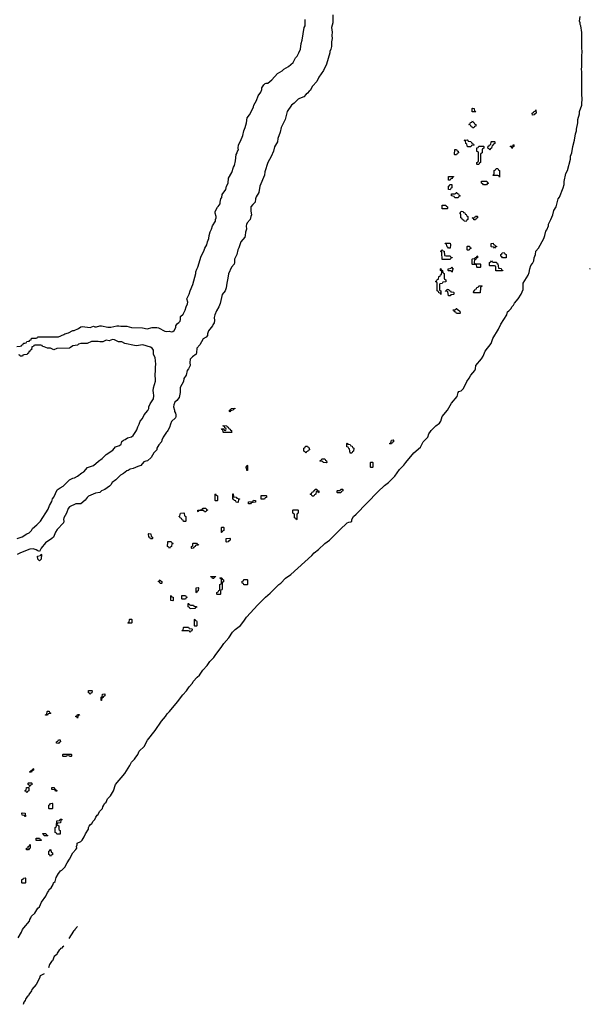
# Model space of a CAD drawing. Header units: inches. Extents: x 2518216 to 2687946, y 757338 to 915227.
# Tile 21 of 75: x 2634860 to 2642057, y 762781 to 775189. Entities that reach past the tile are written whole.
import ezdxf

# ---------------------------------------------------------------- set-up
doc = ezdxf.new("R2010")
doc.units = ezdxf.units.IN
doc.header["$MEASUREMENT"] = 0
for name, color, linetype in [('C6736', 7, 'Continuous'), ('C6737', 7, 'Continuous'), ('C6746', 7, 'Continuous'), ('C6747', 7, 'Continuous')]:
    doc.layers.add(name, color=color, linetype=linetype)

msp = doc.modelspace()

# ---------------------------------------------------------------- linework, layer by layer
at = {"layer": 'C6736', "color": 6}
for points in [[(2634828, 768652), (2634890, 768671), (2634949, 768711), (2634979, 768721), (2635009, 768750), (2635022, 768778), (2635077, 768823), (2635124, 768870), (2635220, 769020), (2635235, 769065), (2635264, 769116), (2635274, 769150), (2635289, 769170), (2635334, 769266), (2635369, 769291), (2635410, 769311), (2635490, 769392), (2635529, 769411), (2635550, 769415), (2635590, 769436), (2635643, 769477), (2635670, 769491), (2635714, 769546), (2635790, 769571), (2635853, 769627), (2635900, 769660), (2635949, 769711), (2636037, 769763), (2636070, 769805), (2636119, 769821), (2636139, 769841), (2636150, 769872), (2636169, 769891), (2636190, 769898), (2636222, 769918), (2636270, 769933), (2636290, 769951), (2636324, 770000)], [(2636721, 770000), (2636711, 769990), (2636671, 769930), (2636651, 769890), (2636650, 769868), (2636616, 769830), (2636591, 769790), (2636591, 769769), (2636551, 769730), (2636518, 769670), (2636471, 769629), (2636450, 769627), (2636424, 769616), (2636390, 769569), (2636350, 769559), (2636290, 769534), (2636255, 769525), (2636230, 769509), (2636210, 769502), (2636170, 769469), (2636130, 769449), (2636071, 769389), (2636025, 769355), (2636010, 769329), (2635991, 769309), (2635932, 769270), (2635892, 769250), (2635871, 769229), (2635818, 769222), (2635730, 769185), (2635711, 769169), (2635686, 769134), (2635630, 769089), (2635570, 769089), (2635490, 769049), (2635471, 769030), (2635451, 768969), (2635416, 768910), (2635411, 768890), (2635418, 768870), (2635412, 768850), (2635334, 768766), (2635311, 768730), (2635285, 768670), (2635267, 768653), (2635184, 768596), (2635131, 768530), (2635111, 768489), (2635090, 768495), (2635069, 768509), (2635030, 768519), (2634990, 768515), (2634871, 768469), (2634830, 768449)], [(2634842, 763618), (2634885, 763690), (2634897, 763723), (2634913, 763747), (2634984, 763830), (2634989, 763851), (2635002, 763870), (2635008, 763890), (2635050, 763931), (2635089, 763991), (2635109, 764010), (2635134, 764070), (2635190, 764142), (2635209, 764191), (2635228, 764210), (2635234, 764226), (2635259, 764250), (2635282, 764290), (2635288, 764310), (2635308, 764330), (2635320, 764380), (2635348, 764430), (2635368, 764450), (2635375, 764465), (2635390, 764471), (2635429, 764510), (2635457, 764563), (2635490, 764612), (2635529, 764691), (2635570, 764732), (2635579, 764750), (2635578, 764770), (2635586, 764790), (2635586, 764810), (2635630, 764831), (2635650, 764851), (2635673, 764890), (2635689, 764931), (2635728, 764990), (2635728, 765010), (2635735, 765025), (2635753, 765047), (2635770, 765058), (2635789, 765091), (2635808, 765110), (2635820, 765140), (2635837, 765163), (2635850, 765172), (2635868, 765210), (2635904, 765250), (2635909, 765271), (2635922, 765290), (2635929, 765310), (2635949, 765330), (2635969, 765370), (2636004, 765410), (2636042, 765470), (2636068, 765550), (2636185, 765690), (2636249, 765790), (2636269, 765831), (2636309, 765870), (2636315, 765885), (2636349, 765930), (2636369, 765971), (2636430, 766031), (2636473, 766110), (2636570, 766231), (2636650, 766350), (2636701, 766410), (2636720, 766440), (2636750, 766471), (2636850, 766591), (2636918, 766682), (2636963, 766730), (2636997, 766783), (2637039, 766830), (2637050, 766850), (2637097, 766903), (2637130, 766931), (2637170, 766990), (2637226, 767050), (2637258, 767102), (2637310, 767151), (2637333, 767190), (2637402, 767278), (2637433, 767330), (2637499, 767401), (2637545, 767470), (2637577, 767503), (2637644, 767556), (2637689, 767610), (2637720, 767660), (2637864, 767816), (2637959, 767910), (2638019, 767961), (2638130, 768070), (2638153, 768087), (2638213, 768150), (2638281, 768199), (2638544, 768436), (2638573, 768470), (2638630, 768513), (2638710, 768590), (2638768, 768632), (2638867, 768733), (2638900, 768760), (2638990, 768850), (2639010, 768859), (2639037, 768863), (2639049, 768871), (2639049, 768889), (2639070, 768930), (2639102, 768958), (2639379, 769241), (2639462, 769318), (2639510, 769355), (2639590, 769435), (2639650, 769521), (2639705, 769575), (2639730, 769610), (2639830, 769730), (2639916, 769804), (2639949, 769870), (2640000, 769921)], [(2637533, 770000), (2637534, 769990), (2637530, 769986), (2637430, 769986), (2637426, 769990), (2637425, 770000)], [(2635589, 763763), (2635555, 763725), (2635550, 763710), (2635537, 763703), (2635482, 763611)], [(2635415, 763515), (2635399, 763501), (2635391, 763490), (2635377, 763483), (2635370, 763470), (2635357, 763463), (2635334, 763426), (2635330, 763410), (2635295, 763385), (2635272, 763330), (2635260, 763320), (2635238, 763282), (2635222, 763239)], [(2635170, 763166), (2635118, 763142), (2635110, 763110), (2635070, 763032), (2635014, 762966), (2635010, 762950), (2634975, 762905), (2634970, 762890), (2634958, 762882), (2634935, 762845), (2634930, 762828), (2634913, 762807), (2634902, 762781)]]:
    msp.add_lwpolyline(points, dxfattribs=at)
for points in [[(2639530, 769846), (2639526, 769850), (2639542, 769858), (2639549, 769891), (2639570, 769894), (2639574, 769890), (2639574, 769870), (2639558, 769862), (2639550, 769846)], [(2638470, 769728), (2638462, 769742), (2638446, 769750), (2638446, 769790), (2638462, 769798), (2638467, 769813), (2638490, 769814), (2638498, 769798), (2638512, 769792), (2638514, 769770), (2638498, 769762), (2638494, 769750), (2638478, 769742)], [(2639050, 769726), (2639027, 769727), (2639022, 769782), (2639010, 769786), (2639002, 769802), (2638988, 769808), (2638986, 769850), (2638990, 769854), (2638998, 769838), (2639030, 769834), (2639038, 769818), (2639053, 769813), (2639058, 769798), (2639074, 769790), (2639072, 769750), (2639058, 769742)], [(2638730, 769606), (2638688, 769608), (2638682, 769622), (2638650, 769626), (2638646, 769630), (2638662, 769638), (2638670, 769654), (2638710, 769654), (2638718, 769638), (2638732, 769630), (2638734, 769610)], [(2637730, 769506), (2637726, 769510), (2637722, 769542), (2637708, 769550), (2637722, 769558), (2637730, 769574), (2637734, 769570), (2637734, 769510)], [(2639290, 769546), (2639286, 769550), (2639286, 769610), (2639290, 769614), (2639310, 769614), (2639314, 769610), (2639314, 769550), (2639310, 769546)], [(2638627, 769227), (2638622, 769242), (2638610, 769246), (2638598, 769242), (2638594, 769210), (2638578, 769202), (2638570, 769186), (2638550, 769186), (2638542, 769202), (2638530, 769206), (2638528, 769212), (2638542, 769218), (2638550, 769234), (2638562, 769238), (2638570, 769254), (2638582, 769258), (2638587, 769273), (2638610, 769274), (2638618, 769258), (2638634, 769250), (2638634, 769230)], [(2638870, 769226), (2638866, 769230), (2638866, 769250), (2638870, 769254), (2638902, 769258), (2638910, 769274), (2638930, 769274), (2638934, 769270), (2638934, 769250), (2638918, 769242), (2638910, 769226)], [(2637330, 769126), (2637326, 769130), (2637326, 769210), (2637330, 769214), (2637338, 769198), (2637354, 769190), (2637354, 769130), (2637350, 769126)], [(2637610, 769106), (2637590, 769108), (2637586, 769126), (2637566, 769130), (2637562, 769142), (2637547, 769147), (2637547, 769213), (2637552, 769212), (2637558, 769178), (2637592, 769172), (2637598, 769158), (2637633, 769153), (2637633, 769147), (2637618, 769142), (2637614, 769110)], [(2637950, 769146), (2637907, 769147), (2637907, 769193), (2637970, 769194), (2637974, 769190), (2637973, 769167), (2637958, 769162)], [(2637190, 768986), (2637182, 769002), (2637170, 769006), (2637130, 769006), (2637118, 769002), (2637110, 768986), (2637106, 768990), (2637106, 769010), (2637162, 769018), (2637166, 769030), (2637173, 769033), (2637210, 769034), (2637218, 769018), (2637232, 769010), (2637218, 769002), (2637210, 768986)], [(2637770, 769086), (2637747, 769087), (2637747, 769113), (2637802, 769118), (2637810, 769134), (2637834, 769130), (2637833, 769107), (2637778, 769102)], [(2638350, 768886), (2638342, 768902), (2638326, 768910), (2638326, 768950), (2638322, 768962), (2638306, 768970), (2638306, 769010), (2638310, 769014), (2638370, 769014), (2638374, 769010), (2638374, 768970), (2638358, 768962), (2638354, 768950), (2638354, 768890)], [(2636950, 768866), (2636927, 768867), (2636922, 768882), (2636910, 768886), (2636902, 768902), (2636886, 768910), (2636882, 768922), (2636866, 768930), (2636882, 768938), (2636890, 768972), (2636930, 768974), (2636934, 768970), (2636938, 768938), (2636954, 768930), (2636954, 768870)], [(2637406, 768726), (2637406, 768790), (2637410, 768794), (2637430, 768794), (2637434, 768790), (2637434, 768750), (2637418, 768742), (2637410, 768726)], [(2636510, 768646), (2636502, 768662), (2636487, 768667), (2636486, 768710), (2636490, 768714), (2636514, 768710), (2636518, 768678), (2636534, 768670), (2636534, 768650), (2636530, 768646)], [(2637470, 768606), (2637466, 768610), (2637466, 768650), (2637510, 768654), (2637514, 768650), (2637514, 768630), (2637498, 768622), (2637490, 768608)], [(2636750, 768526), (2636742, 768542), (2636726, 768550), (2636727, 768607), (2636730, 768614), (2636770, 768614), (2636778, 768598), (2636794, 768590), (2636778, 768582), (2636774, 768550), (2636758, 768542)], [(2637030, 768526), (2637028, 768530), (2637028, 768552), (2637042, 768558), (2637046, 768590), (2637050, 768594), (2637090, 768594), (2637098, 768578), (2637114, 768574), (2637110, 768566), (2637078, 768562), (2637074, 768550), (2637058, 768542), (2637050, 768528)], [(2635110, 768368), (2635088, 768390), (2635086, 768430), (2635122, 768438), (2635130, 768452), (2635134, 768450), (2635131, 768390)], [(2637290, 768146), (2637282, 768162), (2637270, 768166), (2637267, 768173), (2637333, 768173), (2637330, 768166), (2637318, 768162), (2637310, 768146)], [(2637350, 767946), (2637346, 767950), (2637346, 767970), (2637362, 767978), (2637370, 767994), (2637382, 767998), (2637386, 768010), (2637386, 768070), (2637402, 768078), (2637406, 768090), (2637406, 768130), (2637402, 768142), (2637386, 768150), (2637390, 768154), (2637410, 768154), (2637418, 768138), (2637432, 768132), (2637432, 768112), (2637430, 768106), (2637418, 768102), (2637414, 768090), (2637413, 768013), (2637410, 768006), (2637398, 768002), (2637394, 767990), (2637394, 767950), (2637390, 767946)], [(2636630, 768086), (2636622, 768102), (2636608, 768108), (2636610, 768114), (2636622, 768118), (2636630, 768132), (2636638, 768118), (2636654, 768110), (2636654, 768090), (2636650, 768086)], [(2637090, 767966), (2637086, 767970), (2637088, 768030), (2637110, 768032), (2637114, 768030), (2637112, 767990), (2637098, 767982)], [(2637730, 768066), (2637688, 768068), (2637682, 768082), (2637667, 768087), (2637668, 768112), (2637682, 768118), (2637687, 768133), (2637730, 768134), (2637734, 768130), (2637734, 768070)], [(2636790, 767866), (2636768, 767868), (2636766, 767930), (2636770, 767934), (2636778, 767918), (2636794, 767910), (2636794, 767870)], [(2636910, 767886), (2636906, 767890), (2636907, 767933), (2636950, 767934), (2636958, 767918), (2636973, 767913), (2636970, 767906), (2636958, 767902), (2636950, 767886)], [(2637010, 767766), (2637002, 767782), (2636986, 767790), (2636987, 767833), (2636994, 767830), (2636998, 767818), (2637013, 767813), (2637052, 767812), (2637058, 767798), (2637090, 767794), (2637093, 767787), (2637078, 767782), (2637070, 767768)], [(2636230, 767586), (2636226, 767590), (2636242, 767598), (2636246, 767630), (2636250, 767634), (2636270, 767634), (2636274, 767630), (2636274, 767590), (2636270, 767586)], [(2637010, 767468), (2637002, 767482), (2636990, 767486), (2636910, 767486), (2636906, 767490), (2636922, 767498), (2636926, 767530), (2636930, 767534), (2636990, 767534), (2636998, 767518), (2637030, 767514), (2637034, 767510), (2637032, 767488), (2637018, 767482)], [(2637070, 767546), (2637066, 767550), (2637066, 767630), (2637070, 767634), (2637078, 767618), (2637090, 767614), (2637093, 767607), (2637094, 767550), (2637090, 767546)], [(2635750, 766686), (2635742, 766702), (2635727, 766707), (2635726, 766730), (2635730, 766734), (2635770, 766734), (2635774, 766730), (2635772, 766708), (2635758, 766702)], [(2635890, 766608), (2635886, 766610), (2635886, 766650), (2635902, 766658), (2635906, 766690), (2635932, 766692), (2635934, 766670), (2635918, 766662), (2635910, 766646), (2635898, 766642), (2635894, 766610)], [(2635186, 766426), (2635186, 766430), (2635202, 766438), (2635206, 766470), (2635210, 766474), (2635230, 766474), (2635238, 766458), (2635252, 766450), (2635250, 766446), (2635218, 766442), (2635210, 766426)], [(2635590, 766386), (2635582, 766402), (2635570, 766406), (2635568, 766412), (2635582, 766418), (2635590, 766434), (2635610, 766434), (2635613, 766427), (2635598, 766422)], [(2635350, 766066), (2635326, 766070), (2635326, 766090), (2635342, 766098), (2635348, 766112), (2635372, 766112), (2635374, 766090), (2635358, 766082)], [(2635490, 765906), (2635482, 765922), (2635470, 765926), (2635458, 765922), (2635450, 765906), (2635410, 765906), (2635406, 765910), (2635406, 765930), (2635410, 765934), (2635510, 765934), (2635514, 765930), (2635514, 765910), (2635510, 765906)], [(2634990, 765706), (2634986, 765710), (2635002, 765718), (2635006, 765730), (2635022, 765738), (2635030, 765754), (2635034, 765750), (2635034, 765730), (2635018, 765722), (2635010, 765706)], [(2634986, 765526), (2634982, 765542), (2634966, 765550), (2634966, 765570), (2634970, 765574), (2635010, 765574), (2635014, 765570), (2635013, 765547), (2634998, 765542), (2634990, 765526)], [(2634950, 765446), (2634942, 765462), (2634926, 765470), (2634942, 765478), (2634947, 765513), (2634974, 765514), (2634974, 765470), (2634958, 765462)], [(2635310, 765466), (2635302, 765482), (2635267, 765487), (2635267, 765513), (2635293, 765513), (2635298, 765498), (2635310, 765494), (2635318, 765478), (2635330, 765474), (2635330, 765466)], [(2635230, 765246), (2635226, 765250), (2635226, 765290), (2635242, 765298), (2635248, 765312), (2635270, 765314), (2635274, 765310), (2635274, 765250), (2635270, 765246)], [(2634930, 765146), (2634922, 765162), (2634890, 765166), (2634886, 765190), (2634890, 765194), (2634931, 765191), (2634934, 765150)], [(2635330, 764926), (2635322, 764942), (2635307, 764947), (2635306, 765010), (2635322, 765018), (2635326, 765030), (2635327, 765093), (2635362, 765098), (2635370, 765114), (2635390, 765114), (2635393, 765107), (2635378, 765102), (2635373, 765067), (2635338, 765062), (2635334, 765050), (2635338, 765038), (2635354, 765030), (2635354, 764990), (2635358, 764978), (2635372, 764972), (2635370, 764926)], [(2635170, 764906), (2635162, 764922), (2635146, 764930), (2635150, 764934), (2635190, 764934), (2635198, 764918), (2635214, 764910), (2635210, 764906)], [(2635070, 764846), (2635066, 764850), (2635066, 764870), (2635070, 764874), (2635110, 764874), (2635118, 764858), (2635130, 764854), (2635130, 764846)], [(2634970, 764726), (2634947, 764727), (2634946, 764750), (2634966, 764754), (2634968, 764772), (2634982, 764778), (2634990, 764794), (2634994, 764790), (2634994, 764750), (2634978, 764742)], [(2635250, 764646), (2635242, 764662), (2635228, 764670), (2635228, 764712), (2635242, 764718), (2635250, 764734), (2635254, 764730), (2635258, 764698), (2635274, 764690), (2635273, 764667), (2635258, 764662)], [(2634890, 764306), (2634886, 764310), (2634888, 764352), (2634902, 764358), (2634908, 764372), (2634930, 764374), (2634934, 764370), (2634934, 764310), (2634930, 764306)]]:
    msp.add_lwpolyline(points, close=True, dxfattribs=at)
at = {"layer": 'C6737', "color": 6}
for points in [[(2638811, 775250), (2638811, 775151), (2638794, 775090), (2638801, 775030), (2638797, 774990), (2638801, 774950), (2638791, 774910), (2638791, 774850), (2638783, 774817), (2638771, 774790), (2638771, 774770), (2638730, 774630), (2638691, 774550), (2638635, 774465), (2638608, 774412), (2638555, 774350), (2638523, 774297), (2638511, 774289), (2638490, 774262), (2638472, 774250), (2638444, 774216), (2638390, 774197), (2638373, 774187), (2638324, 774136), (2638288, 774112), (2638235, 774030), (2638207, 773930), (2638159, 773830), (2638146, 773770), (2638115, 773690), (2638111, 773649), (2638074, 773586), (2638061, 773530), (2638034, 773466), (2637991, 773389), (2637951, 773270), (2637946, 773230), (2637888, 773092), (2637876, 773010), (2637843, 772957), (2637834, 772930), (2637830, 772890), (2637799, 772861), (2637776, 772830), (2637775, 772775), (2637786, 772730), (2637776, 772710), (2637766, 772670), (2637731, 772630), (2637722, 772610), (2637718, 772590), (2637721, 772550), (2637707, 772510), (2637706, 772470), (2637698, 772450), (2637650, 772388), (2637626, 772314), (2637611, 772289), (2637599, 772230), (2637571, 772170), (2637571, 772130), (2637565, 772110), (2637530, 772069), (2637495, 771985), (2637487, 771930), (2637471, 771870), (2637463, 771810), (2637451, 771770), (2637413, 771727), (2637387, 771613), (2637371, 771570), (2637342, 771518), (2637321, 771470), (2637315, 771435), (2637317, 771397), (2637311, 771370), (2637295, 771345), (2637290, 771329), (2637241, 771270), (2637231, 771231), (2637231, 771209), (2637211, 771190), (2637173, 771167), (2637131, 771090), (2637095, 771050), (2637091, 770989), (2637086, 770974), (2637038, 770942), (2637010, 770910), (2637007, 770870), (2637010, 770830), (2636991, 770790), (2636971, 770770), (2636958, 770710), (2636931, 770669), (2636925, 770630), (2636885, 770555), (2636883, 770490), (2636870, 770430), (2636841, 770390), (2636819, 770370), (2636803, 770337), (2636801, 770310), (2636811, 770270), (2636811, 770251), (2636825, 770230), (2636831, 770210), (2636831, 770190), (2636825, 770170), (2636776, 770124), (2636761, 770090), (2636751, 770050), (2636730, 770010), (2636721, 770000)], [(2634826, 771070), (2634867, 771073), (2634882, 771078), (2634886, 771090), (2634906, 771094), (2634910, 771112), (2634927, 771113), (2634942, 771118), (2634950, 771132), (2634982, 771138), (2634986, 771150), (2635006, 771154), (2635010, 771174), (2635070, 771174), (2635082, 771178), (2635086, 771190), (2635093, 771193), (2635350, 771191), (2635419, 771221), (2635428, 771230), (2635477, 771243), (2635530, 771271), (2635549, 771271), (2635603, 771297), (2635630, 771318), (2635650, 771322), (2635749, 771311), (2635790, 771325), (2635810, 771318), (2635830, 771318), (2635869, 771331), (2635890, 771331), (2635970, 771316), (2636010, 771315), (2636086, 771330), (2636111, 771331), (2636135, 771325), (2636210, 771325), (2636270, 771311), (2636410, 771306), (2636470, 771295), (2636530, 771311), (2636590, 771311), (2636610, 771306), (2636690, 771263), (2636710, 771259), (2636750, 771263), (2636770, 771257), (2636790, 771261), (2636810, 771271), (2636829, 771310), (2636829, 771330), (2636836, 771344), (2636850, 771361), (2636869, 771371), (2636884, 771390), (2636889, 771410), (2636889, 771450), (2636923, 771477), (2636949, 771530), (2636959, 771570), (2636976, 771610), (2636979, 771630), (2636969, 771670), (2636999, 771730), (2637010, 771772), (2637045, 771850), (2637081, 771990), (2637081, 772010), (2637093, 772047), (2637109, 772071), (2637149, 772211), (2637181, 772270), (2637196, 772310), (2637221, 772350), (2637230, 772390), (2637245, 772430), (2637249, 772470), (2637263, 772517), (2637281, 772550), (2637294, 772590), (2637329, 772650), (2637329, 772670), (2637337, 772690), (2637339, 772710), (2637326, 772750), (2637326, 772770), (2637354, 772826), (2637365, 772835), (2637389, 772870), (2637389, 772891), (2637399, 772930), (2637409, 772950), (2637414, 772986), (2637461, 773050), (2637469, 773091), (2637489, 773130), (2637493, 773190), (2637536, 773264), (2637556, 773330), (2637568, 773352), (2637582, 773410), (2637590, 773490), (2637604, 773510), (2637609, 773530), (2637621, 773550), (2637617, 773570), (2637619, 773610), (2637644, 773656), (2637676, 773730), (2637689, 773790), (2637706, 773830), (2637721, 773890), (2637729, 773951), (2637759, 773990), (2637784, 774036), (2637809, 774090), (2637813, 774110), (2637846, 774170), (2637869, 774230), (2637903, 774277), (2637914, 774310), (2637915, 774330), (2637938, 774370), (2637955, 774385), (2637969, 774391), (2637990, 774391), (2638042, 774430), (2638110, 774512), (2638170, 774545), (2638193, 774567), (2638250, 774601), (2638309, 774650), (2638341, 774710), (2638361, 774730), (2638383, 774770), (2638401, 774819), (2638410, 774890), (2638425, 774930), (2638449, 775090), (2638459, 775110), (2638462, 775190)], [(2636324, 770000), (2636338, 770022), (2636350, 770058), (2636369, 770090), (2636378, 770130), (2636410, 770162), (2636429, 770210), (2636477, 770263), (2636489, 770290), (2636489, 770311), (2636505, 770350), (2636547, 770410), (2636552, 770450), (2636549, 770489), (2636542, 770510), (2636549, 770549), (2636574, 770634), (2636569, 770731), (2636574, 770750), (2636574, 770810), (2636579, 770850), (2636569, 770930), (2636549, 770970), (2636546, 771026), (2636530, 771049), (2636510, 771062), (2636413, 771093), (2636330, 771081), (2636310, 771084), (2636186, 771110), (2636150, 771129), (2636106, 771130), (2636056, 771156), (2636030, 771157), (2635990, 771144), (2635950, 771149), (2635909, 771129), (2635871, 771129), (2635850, 771135), (2635765, 771135), (2635710, 771109), (2635630, 771109), (2635601, 771099), (2635590, 771089), (2635530, 771078), (2635500, 771060), (2635490, 771049), (2635330, 771046), (2635290, 771029), (2635250, 771048), (2635209, 771049), (2635168, 771068), (2635146, 771070), (2635142, 771082), (2635127, 771087), (2635053, 771087), (2635038, 771082), (2635034, 771070), (2635014, 771066), (2635011, 771030), (2634994, 771026), (2634990, 771008), (2634974, 771006), (2634970, 770986), (2634958, 770982), (2634954, 770970), (2634913, 770967), (2634898, 770962), (2634894, 770950), (2634889, 770949), (2634866, 770950), (2634862, 770962), (2634850, 770966)], [(2637425, 770000), (2637422, 770022), (2637410, 770026), (2637407, 770033), (2637434, 770034), (2637438, 770018), (2637450, 770014), (2637462, 770018), (2637466, 770030), (2637462, 770042), (2637446, 770046), (2637442, 770062), (2637427, 770067), (2637427, 770073), (2637474, 770070), (2637478, 770058), (2637490, 770054), (2637498, 770038), (2637514, 770030), (2637518, 770018), (2637533, 770013), (2637533, 770000)]]:
    msp.add_lwpolyline(points, dxfattribs=at)
msp.add_lwpolyline([(2637510, 770246), (2637506, 770250), (2637506, 770270), (2637522, 770278), (2637526, 770290), (2637573, 770293), (2637573, 770287), (2637558, 770282), (2637552, 770268), (2637518, 770262)], close=True, dxfattribs=at)
at = {"layer": 'C6746', "color": 6}
msp.add_lwpolyline([(2640000, 769921), (2640009, 769930), (2640021, 769970), (2640042, 770000)], dxfattribs=at)
at = {"layer": 'C6747', "color": 6}
for points in [[(2640042, 770000), (2640049, 770010), (2640110, 770070), (2640154, 770106), (2640170, 770130), (2640190, 770190), (2640256, 770270), (2640305, 770355), (2640378, 770442), (2640389, 770490), (2640397, 770503), (2640430, 770514), (2640459, 770541), (2640499, 770630), (2640529, 770670), (2640549, 770710), (2640601, 770770), (2640610, 770790), (2640613, 770830), (2640684, 770916), (2640704, 770950), (2640730, 771010), (2640806, 771110), (2640829, 771171), (2640901, 771290), (2640929, 771351), (2641004, 771470), (2641014, 771506), (2641030, 771518), (2641059, 771550), (2641069, 771571), (2641090, 771592), (2641102, 771618), (2641149, 771670), (2641184, 771730), (2641209, 771790), (2641209, 771870), (2641273, 771970), (2641285, 772005), (2641293, 772050), (2641309, 772090), (2641330, 772118), (2641345, 772150), (2641349, 772190), (2641364, 772230), (2641369, 772270), (2641404, 772310), (2641469, 772430), (2641485, 772470), (2641497, 772523), (2641510, 772542), (2641529, 772590), (2641529, 772611), (2641561, 772670), (2641585, 772730), (2641597, 772783), (2641625, 772830), (2641653, 772930), (2641670, 772952), (2641717, 773070), (2641729, 773110), (2641729, 773151), (2641749, 773250), (2641769, 773290), (2641806, 773430), (2641809, 773471), (2641826, 773510), (2641837, 773590), (2641859, 773670), (2641869, 773751), (2641885, 773790), (2641885, 773810), (2641901, 773890), (2641901, 773930), (2641919, 774001), (2641921, 774030), (2641949, 774110), (2641953, 774210), (2641949, 774230), (2641949, 774529), (2641945, 774570), (2641949, 774590), (2641950, 774730), (2641955, 774790), (2641950, 774830), (2641949, 775029), (2641939, 775110), (2641929, 775130), (2641929, 775150), (2641922, 775170), (2641929, 775230)], [(2642057, 772055), (2642053, 772050), (2642051, 772043)]]:
    msp.add_lwpolyline(points, dxfattribs=at)
for points in [[(2640610, 774026), (2640567, 774027), (2640566, 774070), (2640570, 774074), (2640591, 774071), (2640598, 774038), (2640613, 774033)], [(2641327, 773987), (2641326, 774010), (2641342, 774018), (2641346, 774030), (2641362, 774038), (2641370, 774054), (2641374, 774010), (2641358, 774002), (2641350, 773988)], [(2640570, 773826), (2640562, 773842), (2640550, 773846), (2640542, 773862), (2640526, 773870), (2640542, 773878), (2640547, 773893), (2640562, 773898), (2640570, 773914), (2640578, 773898), (2640590, 773894), (2640598, 773878), (2640612, 773870), (2640612, 773848), (2640598, 773842), (2640590, 773826)], [(2640550, 773586), (2640507, 773587), (2640502, 773622), (2640486, 773630), (2640482, 773662), (2640466, 773670), (2640507, 773673), (2640514, 773670), (2640518, 773658), (2640550, 773654), (2640558, 773638), (2640573, 773633), (2640578, 773618), (2640593, 773613), (2640590, 773606), (2640558, 773602)], [(2640790, 773546), (2640782, 773562), (2640766, 773570), (2640767, 773593), (2640782, 773598), (2640786, 773610), (2640802, 773618), (2640806, 773650), (2640810, 773654), (2640850, 773654), (2640854, 773650), (2640853, 773627), (2640838, 773622), (2640830, 773606), (2640818, 773602), (2640812, 773568), (2640798, 773562)], [(2641070, 773566), (2641062, 773582), (2641046, 773590), (2641050, 773594), (2641082, 773598), (2641090, 773614), (2641094, 773610), (2641094, 773590), (2641078, 773582)], [(2640350, 773486), (2640346, 773490), (2640350, 773554), (2640370, 773554), (2640378, 773538), (2640392, 773532), (2640394, 773510), (2640378, 773502), (2640370, 773486)], [(2640630, 773366), (2640626, 773370), (2640626, 773390), (2640642, 773398), (2640646, 773410), (2640646, 773510), (2640642, 773522), (2640628, 773528), (2640628, 773572), (2640642, 773578), (2640650, 773594), (2640710, 773594), (2640714, 773590), (2640714, 773570), (2640698, 773562), (2640694, 773550), (2640694, 773510), (2640678, 773502), (2640674, 773490), (2640674, 773390), (2640658, 773382), (2640650, 773366)], [(2640910, 773206), (2640902, 773222), (2640890, 773226), (2640830, 773226), (2640826, 773230), (2640842, 773238), (2640846, 773250), (2640846, 773290), (2640862, 773298), (2640868, 773312), (2640892, 773312), (2640898, 773298), (2640912, 773290), (2640914, 773210)], [(2640270, 773166), (2640268, 773170), (2640267, 773213), (2640333, 773213), (2640333, 773207), (2640318, 773202), (2640310, 773186), (2640298, 773182), (2640290, 773166)], [(2640290, 773046), (2640268, 773048), (2640268, 773092), (2640282, 773098), (2640287, 773113), (2640310, 773114), (2640312, 773068), (2640298, 773062)], [(2640710, 773106), (2640702, 773122), (2640686, 773130), (2640687, 773153), (2640752, 773152), (2640758, 773138), (2640774, 773130), (2640758, 773122), (2640750, 773106)], [(2640350, 772946), (2640342, 772962), (2640306, 772970), (2640307, 772993), (2640350, 772994), (2640362, 772998), (2640366, 773010), (2640372, 773012), (2640378, 772998), (2640393, 772993), (2640398, 772978), (2640414, 772970), (2640398, 772962), (2640390, 772946)], [(2640190, 772806), (2640187, 772853), (2640234, 772850), (2640238, 772838), (2640254, 772830), (2640254, 772810), (2640250, 772806)], [(2640490, 772646), (2640466, 772650), (2640462, 772662), (2640447, 772667), (2640442, 772682), (2640426, 772690), (2640426, 772730), (2640422, 772742), (2640408, 772750), (2640422, 772758), (2640430, 772774), (2640453, 772773), (2640458, 772758), (2640473, 772753), (2640478, 772738), (2640493, 772733), (2640498, 772718), (2640514, 772710), (2640514, 772670), (2640498, 772662)], [(2640590, 772666), (2640582, 772682), (2640566, 772690), (2640570, 772694), (2640602, 772698), (2640608, 772712), (2640630, 772714), (2640634, 772710), (2640634, 772690), (2640618, 772682), (2640610, 772666)], [(2640270, 772308), (2640262, 772322), (2640250, 772326), (2640242, 772362), (2640230, 772366), (2640227, 772373), (2640290, 772374), (2640294, 772350), (2640290, 772308)], [(2640850, 772308), (2640842, 772322), (2640810, 772326), (2640806, 772330), (2640806, 772370), (2640833, 772373), (2640838, 772358), (2640853, 772353), (2640858, 772338), (2640873, 772333), (2640873, 772327), (2640858, 772322)], [(2640233, 772213), (2640290, 772214), (2640298, 772198), (2640313, 772193), (2640313, 772187), (2640298, 772182), (2640290, 772166), (2640187, 772167), (2640186, 772250), (2640182, 772262), (2640166, 772270), (2640182, 772278), (2640190, 772294), (2640198, 772278), (2640212, 772272), (2640218, 772218)], [(2640510, 772286), (2640506, 772290), (2640506, 772330), (2640510, 772334), (2640533, 772333), (2640538, 772318), (2640554, 772310), (2640538, 772302), (2640530, 772286)], [(2640950, 772186), (2640942, 772202), (2640928, 772208), (2640928, 772232), (2640942, 772238), (2640947, 772253), (2640970, 772254), (2640978, 772238), (2640994, 772230), (2640994, 772190), (2640990, 772186)], [(2640610, 772114), (2640670, 772114), (2640674, 772110), (2640674, 772070), (2640670, 772066), (2640630, 772066), (2640626, 772070), (2640622, 772102), (2640610, 772106), (2640570, 772106), (2640566, 772110), (2640566, 772170), (2640570, 772174), (2640602, 772178), (2640607, 772193), (2640622, 772198), (2640630, 772214), (2640634, 772210), (2640634, 772190), (2640618, 772182), (2640613, 772167), (2640598, 772162), (2640594, 772130), (2640598, 772118)], [(2640866, 772026), (2640866, 772070), (2640862, 772082), (2640850, 772086), (2640790, 772086), (2640786, 772090), (2640786, 772130), (2640802, 772138), (2640810, 772152), (2640818, 772138), (2640830, 772134), (2640872, 772132), (2640878, 772118), (2640892, 772112), (2640898, 772058), (2640933, 772053), (2640938, 772038), (2640953, 772033), (2640950, 772026)], [(2640170, 771726), (2640162, 771742), (2640147, 771747), (2640142, 771762), (2640126, 771770), (2640126, 771870), (2640122, 771882), (2640106, 771890), (2640122, 771898), (2640127, 771913), (2640142, 771918), (2640147, 771953), (2640162, 771958), (2640167, 771973), (2640182, 771978), (2640186, 772010), (2640182, 772022), (2640166, 772030), (2640166, 772050), (2640170, 772054), (2640178, 772038), (2640194, 772030), (2640198, 771998), (2640214, 771990), (2640214, 771930), (2640218, 771918), (2640234, 771910), (2640233, 771887), (2640198, 771882), (2640190, 771866), (2640158, 771862), (2640154, 771850), (2640154, 771790), (2640158, 771778), (2640174, 771770), (2640174, 771730)], [(2640310, 772006), (2640302, 772022), (2640270, 772026), (2640266, 772030), (2640266, 772050), (2640302, 772058), (2640310, 772074), (2640318, 772058), (2640332, 772050), (2640318, 772042), (2640314, 772010)], [(2640267, 771707), (2640262, 771762), (2640230, 771766), (2640226, 771770), (2640242, 771778), (2640250, 771794), (2640274, 771790), (2640278, 771778), (2640293, 771773), (2640298, 771758), (2640330, 771754), (2640334, 771750), (2640334, 771730), (2640330, 771726), (2640298, 771722), (2640290, 771708)], [(2640590, 771746), (2640586, 771750), (2640587, 771773), (2640602, 771778), (2640607, 771793), (2640622, 771798), (2640627, 771813), (2640642, 771818), (2640650, 771834), (2640690, 771834), (2640694, 771830), (2640678, 771822), (2640674, 771810), (2640670, 771748)], [(2640370, 771486), (2640362, 771502), (2640347, 771507), (2640342, 771522), (2640327, 771527), (2640327, 771533), (2640362, 771538), (2640366, 771550), (2640374, 771550), (2640378, 771538), (2640390, 771534), (2640410, 771514), (2640414, 771490), (2640410, 771486)]]:
    msp.add_lwpolyline(points, close=True, dxfattribs=at)

doc.saveas('drawing.dxf')
